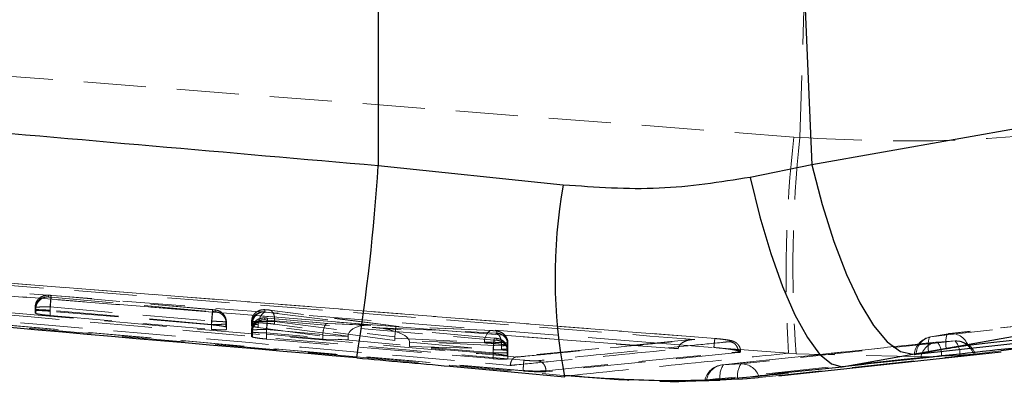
# Model space of a CAD drawing. Header units: millimetres. Extents: x 19 to 411, y 18 to 285.
# Tile 55 of 58: x 373 to 393, y 250 to 257. Entities that reach past the tile are written whole.
import ezdxf

# ---------------------------------------------------------------- set-up
doc = ezdxf.new("R2010")
doc.units = ezdxf.units.MM
doc.linetypes.add('HIDDEN', pattern=[1.905, 1.27, -0.635])

msp = doc.modelspace()

# ---------------------------------------------------------------- linework, layer by layer
at = {"color": 7, "linetype": 'HIDDEN', "lineweight": 18}
for p, q in [((388.581848, 254.949966), (388.702432, 258.716026)), ((354.970604, 257.56091), (388.460198, 254.959056)), ((388.460198, 254.959056), (388.581848, 254.949966)), ((386.097061, 250.629665), (357.517537, 252.890454)), ((382.930333, 250.180872), (356.972137, 252.491945)), ((386.851275, 250.84328), (369.700164, 252.191515)), ((369.700776, 252.191664), (386.85192, 250.842565)), ((373.242142, 251.725832), (373.242242, 251.693146)), ((373.242242, 251.693146), (373.244541, 251.692051)), ((373.296524, 251.685159), (376.593908, 251.393588)), ((376.595201, 251.433083), (373.297371, 251.724699)), ((376.595149, 251.432644), (373.297403, 251.724252)), ((372.970196, 251.444587), (372.970097, 251.477325)), ((372.970097, 251.477317), (372.970097, 251.404972)), ((373.275157, 251.488501), (373.275299, 251.488508)), ((373.275157, 251.488501), (373.275157, 251.402298)), ((373.275299, 251.488508), (376.57279, 251.196922)), ((372.970097, 251.404972), (372.970196, 251.363048)), ((372.970196, 251.444587), (372.970196, 251.363048)), ((372.970196, 251.363048), (372.98432, 251.354845)), ((372.98432, 251.439565), (372.98432, 251.354845)), ((373.274539, 251.42374), (373.274522, 251.423755)), ((376.572112, 251.132147), (373.274539, 251.42374)), ((373.274539, 251.42374), (373.274539, 251.313665)), ((373.274539, 251.313665), (376.572112, 251.030938)), ((376.57279, 251.1227), (373.275157, 251.402298)), ((376.648607, 251.424724), (376.646934, 251.425685)), ((376.648711, 251.392046), (376.648607, 251.424724)), ((377.65971, 251.430632), (377.659837, 251.389453)), ((377.659837, 251.389453), (377.662459, 251.388276)), ((377.662459, 251.388276), (377.684439, 251.384625)), ((377.684439, 251.384625), (379.823325, 251.112187)), ((380.34079, 251.094015), (377.745589, 251.425797)), ((380.340347, 251.094708), (377.755189, 251.425201)), ((395.855682, 251.412795), (391.638579, 250.944936)), ((376.57219, 251.132192), (376.572112, 251.132147)), ((376.572112, 251.132147), (376.572112, 251.030938)), ((376.57279, 251.196922), (376.57279, 251.196863)), ((376.57279, 251.196863), (376.57279, 251.1227)), ((376.866875, 251.180337), (376.866875, 251.180307)), ((376.866875, 251.180307), (376.866875, 251.079725)), ((376.876561, 251.072855), (376.866875, 251.079725)), ((376.876561, 251.176158), (376.876665, 251.143412)), ((376.876561, 251.176158), (376.876561, 251.072855)), ((376.876665, 251.029165), (376.876561, 251.072855)), ((376.876665, 251.14342), (376.876665, 251.029165)), ((377.38779, 251.140894), (377.387663, 251.18214)), ((377.387663, 251.18214), (377.387663, 251.182125)), ((377.387663, 251.182125), (377.387663, 251.156354)), ((377.387663, 251.156354), (377.38779, 251.101622)), ((377.38779, 251.140894), (377.38779, 251.101622)), ((377.38779, 251.140864), (377.38779, 251.101577)), ((377.38779, 251.101622), (377.403358, 251.092704)), ((377.403358, 251.135604), (377.403358, 251.135626)), ((377.403358, 251.135604), (377.403358, 251.092704)), ((379.361311, 250.891501), (377.525782, 251.1253)), ((377.525782, 251.1253), (377.525782, 251.069741)), ((377.660224, 251.261929), (377.660329, 251.227052)), ((377.660329, 251.227052), (377.663245, 251.225801)), ((377.714684, 251.219073), (382.341137, 250.809976)), ((378.940517, 251.152465), (377.715463, 251.260796)), ((378.945356, 251.151593), (377.7155, 251.260349)), ((377.860555, 251.187922), (377.860757, 251.187989)), ((377.860555, 251.187922), (377.860555, 251.136848)), ((380.313082, 250.799508), (377.860555, 251.136848)), ((377.860757, 251.187989), (380.314196, 250.874334)), ((379.790885, 251.114325), (378.939351, 251.152547)), ((379.823325, 251.112187), (378.945356, 251.151593)), ((382.342467, 250.8512), (379.850524, 251.071559)), ((379.850524, 251.071559), (382.371398, 250.954786)), ((382.298609, 251.005211), (380.340332, 251.094708)), ((382.309241, 251.004057), (380.34079, 251.094015)), ((377.388286, 250.978501), (377.388178, 251.013414)), ((377.388178, 251.013407), (377.388178, 250.930817)), ((377.388178, 250.930817), (377.388286, 250.883596)), ((377.388286, 250.978501), (377.388286, 250.883596)), ((377.388286, 250.883596), (377.406167, 250.873761)), ((377.406167, 250.972846), (377.406167, 250.873761)), ((377.525782, 251.069741), (379.361278, 250.81704)), ((382.319374, 250.548535), (377.692593, 250.957669)), ((377.692593, 250.957669), (377.692593, 250.832611)), ((377.693301, 251.02459), (377.693338, 251.024605)), ((377.693301, 251.02459), (377.693301, 250.929134)), ((378.841871, 250.830607), (377.693301, 250.929134)), ((377.693338, 251.024605), (378.842412, 250.923002)), ((378.841871, 250.910425), (379.361278, 250.887112)), ((378.841871, 250.910425), (378.841871, 250.830607)), ((379.361278, 250.887112), (379.361278, 250.81704)), ((382.342519, 250.85164), (379.897317, 251.067863)), ((382.298609, 251.005211), (382.309241, 251.004057)), ((382.395377, 250.993894), (382.393761, 250.99481)), ((382.395504, 250.955449), (382.395377, 250.993894)), ((382.443888, 250.982949), (382.430809, 250.988351)), ((391.612699, 250.941226), (391.251406, 250.877382)), ((391.251406, 250.877382), (391.254166, 250.877717)), ((391.61546, 250.941561), (391.254166, 250.877717)), ((391.61546, 250.941561), (391.612729, 250.941233)), ((377.692593, 250.832611), (382.319374, 250.43171)), ((379.361278, 250.81704), (378.841871, 250.830607)), ((380.313082, 250.849479), (382.141734, 250.765914)), ((380.313082, 250.849479), (380.313082, 250.799508)), ((382.141734, 250.752659), (380.313082, 250.799508)), ((382.494411, 250.69567), (380.615952, 250.782685)), ((380.616726, 250.766107), (382.320186, 250.615472)), ((380.616726, 250.766107), (380.616726, 250.678362)), ((380.616726, 250.678362), (382.494411, 250.628257)), ((382.320175, 250.532249), (380.616726, 250.678362)), ((382.141734, 250.765914), (382.141734, 250.752659)), ((382.342218, 250.849196), (382.342467, 250.8512)), ((382.395862, 250.843318), (382.393671, 250.844406)), ((382.395973, 250.808434), (382.395862, 250.843318)), ((382.494411, 250.695789), (382.494411, 250.69567)), ((382.494411, 250.69567), (382.494411, 250.628257)), ((382.612018, 250.749724), (382.612025, 250.749805)), ((382.612018, 250.749724), (382.612018, 250.699536)), ((382.623332, 250.691758), (382.612018, 250.699536)), ((382.623332, 250.680359), (382.623332, 250.745313)), ((382.623332, 250.745298), (382.623458, 250.706778)), ((382.623332, 250.745298), (382.623332, 250.691758)), ((382.623458, 250.638077), (382.623332, 250.691758)), ((382.623458, 250.706793), (382.623458, 250.706778)), ((382.623458, 250.706778), (382.623458, 250.638077)), ((386.372792, 250.822523), (382.790515, 250.472107)), ((388.352247, 250.542247), (385.525873, 250.761898)), ((385.525873, 250.761898), (386.82841, 250.659318)), ((391.391428, 250.771055), (391.752468, 250.792758)), ((379.528815, 250.470655), (383.822771, 250.079469)), ((379.535703, 250.452155), (379.528815, 250.470655)), ((382.319456, 250.54858), (382.319374, 250.548535)), ((382.319374, 250.548535), (382.319374, 250.43171)), ((382.320186, 250.615472), (382.320175, 250.615419)), ((382.320175, 250.615419), (382.320175, 250.532249)), ((382.610655, 250.599594), (382.610655, 250.599579)), ((382.610655, 250.599579), (382.610655, 250.489236)), ((382.623503, 250.582242), (382.611418, 250.66656)), ((382.623816, 250.594722), (382.623928, 250.559801)), ((382.623816, 250.594722), (382.623816, 250.480638)), ((382.623928, 250.431181), (382.623816, 250.480638)), ((382.623928, 250.559808), (382.623928, 250.431181)), ((383.400368, 250.183725), (387.323575, 250.573562)), ((387.323575, 250.556359), (383.400368, 250.165442)), ((386.097839, 250.636043), (386.097061, 250.629665)), ((387.323575, 250.573562), (387.323575, 250.556359)), ((387.371549, 250.571178), (387.371549, 250.58707)), ((388.507033, 250.529328), (388.352247, 250.542247)), ((391.20367, 250.466274), (388.507033, 250.529328)), ((391.851211, 250.502334), (391.476346, 250.481331)), ((392.688872, 250.593008), (392.08846, 250.516818)), ((387.379834, 250.325383), (387.021842, 250.306854)), ((382.930333, 250.187182), (382.930333, 250.180834)), ((383.400368, 250.183725), (383.400368, 250.165442)), ((383.781588, 250.064218), (383.822771, 250.079469)), ((386.956872, 249.989049), (387.319604, 250.009404))]:
    msp.add_line(p, q, dxfattribs=at)
at = {"color": 7, "linetype": 'Continuous', "lineweight": 25}
for p, q in [((379.976237, 257.63672), (379.976237, 254.371443)), ((388.692642, 257.581809), (388.830053, 254.393005)), ((399.706876, 256.325865), (388.830053, 254.393005)), ((383.754408, 253.980377), (379.976237, 254.371443)), ((388.830053, 254.393005), (387.566077, 254.136228)), ((393.981246, 250.757003), (392.688872, 250.593008)), ((388.156397, 250.081243), (392.691286, 250.573681)), ((389.449848, 250.265533), (390.887803, 250.520253)), ((390.954586, 250.515395), (390.920168, 250.512899)), ((391.20747, 250.573167), (391.568763, 250.637011)), ((388.151141, 250.132108), (388.349952, 250.152537)), ((386.681026, 249.99387), (386.648761, 249.989153)), ((386.920976, 250.019157), (386.681026, 249.99387))]:
    msp.add_line(p, q, dxfattribs=at)
at = {"color": 8, "linetype": 'Continuous', "lineweight": 25}
msp.add_line((388.349952, 250.152537), (389.449848, 250.265533), dxfattribs=at)
at = {"color": 7, "linetype": 'Continuous', "lineweight": 25, "flags": 128}
for points in [[(388.830053, 254.393005), (389.037708, 253.582077), (389.274428, 252.827459), (389.533347, 252.151044), (389.806943, 251.572461), (390.087279, 251.108521), (390.366221, 250.772671), (390.635667, 250.574665), (390.887803, 250.520253)], [(387.566077, 254.136228), (387.765406, 253.329234), (387.988767, 252.577962), (388.229737, 251.904012), (388.481384, 251.326749), (388.736477, 250.862779), (388.987677, 250.525446), (389.227768, 250.324437), (389.449848, 250.265533)], [(390.887803, 250.520253), (400.487321, 252.226101), (401.764689, 252.453165)], [(392.016294, 250.707099), (392.357493, 250.744948), (393.722294, 250.896358), (396.233415, 251.174928)], [(395.19812, 250.986302), (394.856921, 250.948445), (393.492123, 250.79699), (390.954586, 250.515395)]]:
    msp.add_lwpolyline(points, dxfattribs=at)
at = {"color": 7, "linetype": 'HIDDEN', "lineweight": 18, "flags": 128}
for points in [[(385.525873, 250.761898), (384.842685, 250.815691), (378.372414, 251.325199), (369.677408, 252.009833)], [(377.684439, 251.384625), (377.656812, 251.379491), (377.629409, 251.364508), (377.603339, 251.340279), (377.579661, 251.307787), (377.559332, 251.268351), (377.543172, 251.223551), (377.531832, 251.175219), (377.525782, 251.1253)], [(391.254166, 250.877717), (391.595369, 250.915573), (392.960178, 251.067014), (395.497741, 251.348579)], [(395.832608, 251.409443), (395.491405, 251.371594), (394.126596, 251.220168), (391.61546, 250.941561)], [(382.141734, 250.765914), (382.147493, 250.816175), (382.159026, 250.863926), (382.17585, 250.907192), (382.197278, 250.944191), (382.22242, 250.973397), (382.250236, 250.993596), (382.279581, 251.00396), (382.298609, 251.005211)], [(391.20747, 250.573167), (391.202459, 250.635409), (391.200667, 250.693405), (391.202143, 250.745588), (391.206844, 250.790568), (391.214645, 250.82712), (391.225336, 250.85427), (391.238628, 250.871287), (391.251406, 250.877382)], [(391.612729, 250.941233), (391.599922, 250.935131), (391.58663, 250.918122), (391.575938, 250.890964), (391.568141, 250.854412), (391.56344, 250.809432), (391.561965, 250.757249), (391.563756, 250.699253), (391.568763, 250.637011)], [(387.021842, 250.306854), (387.36268, 250.342967), (388.72605, 250.487597), (391.391428, 250.771055)], [(391.752468, 250.792758), (391.411616, 250.756243), (390.048219, 250.610316), (387.379834, 250.325383)], [(387.754047, 250.045472), (388.089748, 250.081511), (389.453726, 250.228086), (392.128626, 250.516155)], [(391.052971, 250.45509), (390.71429, 250.419268), (389.350178, 250.275129), (386.920976, 250.019157)]]:
    msp.add_lwpolyline(points, dxfattribs=at)
at = {"color": 7, "linetype": 'HIDDEN', "lineweight": 18}
for centre, radius, start, end in [((413.766351, 252.130823), 25.463705, 173.6230478, 183.576771), ((413.357796, 252.319705), 24.915174, 173.9400708, 184.1207635), ((373.220001, 251.444332), 0.249806, 84.8919838, 179.9415381), ((373.234711, 251.441843), 0.250401, 87.7500842, 180.5211219), ((376.626858, 251.175969), 0.249703, 0.0431534, 85.0032438), ((377.637585, 251.140651), 0.249795, 84.8892827, 179.9442391), ((377.638074, 250.978257), 0.249788, 84.8884755, 179.9441172), ((377.656061, 250.97599), 0.249914, 88.3526328, 180.7208522), ((360.384336, 252.552009), 17.381533, 354.7370859, 355.6018459), ((382.373592, 250.745106), 0.24974, 0.0439858, 84.9955679), ((391.322054, 250.477579), 0.406, 100.021183, 174.7050933), ((391.336799, 250.50438), 0.382372, 102.4804391, 178.349274), ((391.683349, 250.541422), 0.406, 96.3311276, 100.0212276), ((391.669939, 250.574836), 0.37075, 20.9003782, 98.449773), ((382.374074, 250.594528), 0.249742, 0.0444239, 84.9951298), ((391.420246, 250.400927), 0.371248, 94.4520299, 171.6108633), ((391.413982, 250.36579), 0.406, 92.9462953, 96.0774256), ((391.070386, 250.51965), 0.407765, 354.607739, 38.0640193), ((391.763118, 250.413167), 0.37974, 15.7360701, 91.6070283), ((391.466282, 250.533458), 0.386185, 355.3773426, 42.1781968), ((391.781605, 250.387856), 0.406, 19.2593883, 93.928403), ((387.041438, 249.901468), 0.406, 96.0445523, 167.6751834), ((387.047247, 249.937136), 0.370589, 93.9309173, 171.1939697), ((387.397101, 250.064596), 0.446664, 147.1547851, 189.7375535), ((387.745473, 250.091957), 0.433796, 147.4455271, 190.9704815), ((387.38709, 249.944985), 0.380467, 15.3143688, 91.0927242)]:
    msp.add_arc(centre, radius, start, end, dxfattribs=at)
at = {"color": 8, "linetype": 'Continuous', "lineweight": 25}
for centre, radius, start, end in [((338.000808, 257.105145), 42.064352, 350.8997606, 356.2738037), ((394.15073, 252.094358), 10.56601, 169.7176735, 191.0776251)]:
    msp.add_arc(centre, radius, start, end, dxfattribs=at)
at = {"color": 7, "linetype": 'HIDDEN', "lineweight": 18}
for centre, major_axis, ratio, start_param, end_param in [((373.269517, 251.440199), (0.299321, -0.004373), 0.052684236, 3.140763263, 3.450790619), ((376.570012, 251.181138), (0.30655, -0.005014), 0.052846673, 0.002012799, 0.252935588), ((377.686786, 251.136534), (0.298996, -0.004344), 0.052676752, 3.140472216, 3.466478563), ((377.692169, 251.136132), (0.304492, -0.004831), 0.052801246, 3.464765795, 4.135113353), ((378.923312, 250.903013), (0.016622, 0.249499), 0.328690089, 6.216554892, 7.795704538), ((379.80128, 250.863608), (0.439467, -0.037786), 0.565775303, 1.569278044, 3.181263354), ((379.828478, 250.822973), (0.787643, -0.053043), 0.316060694, 0.050979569, 1.564091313), ((380.318746, 250.845432), (0.021594, 0.249274), 0.028275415, 6.211062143, 7.740235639), ((377.686759, 250.974177), (0.298475, -0.004298), 0.05266471, 3.139974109, 3.490281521), ((379.266107, 250.887628), (0.423741, -0.034835), 0.587230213, 3.139434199, 3.18983018), ((379.585217, 250.873305), (-0.056788, 0.245545), 0.882200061, 1.296848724, 1.314409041), ((380.536507, 250.83548), (-0.056431, 0.245654), 0.880014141, 1.215682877, 1.315454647), ((380.262223, 250.784619), (0.35356, -0.036726), 0.703224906, 0.072917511, 0.138954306), ((382.32124, 250.749922), (0.302094, -0.004619), 0.052747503, 6.28294508, 6.558470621), ((382.322116, 250.599313), (0.3017, -0.004584), 0.052738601, 6.282618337, 6.580468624)]:
    msp.add_ellipse(centre, major_axis=major_axis, ratio=ratio, start_param=start_param, end_param=end_param, dxfattribs=at)
at = {"color": 7, "linetype": 'Continuous', "lineweight": 25}
for points, knots in [([(379.976237, 254.371443), (373.832886, 254.908428), (365.580689, 255.629746), (357.331205, 256.379863), (355.223052, 256.571555)], [0, 0, 0, 0, 0.744450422, 1, 1, 1, 1]), ([(387.566077, 254.136228), (386.950618, 254.038279), (385.700322, 253.839297), (384.409714, 253.932867), (383.754408, 253.980377)], [0, 0, 0, 0, 0.492250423, 1, 1, 1, 1]), ([(355.719134, 252.57335), (358.319728, 252.335155), (366.256704, 251.608187), (374.197225, 250.918905), (379.53599, 250.45547)], [0, 0, 0, 0, 0.327655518, 1, 1, 1, 1]), ([(393.981246, 250.757003), (393.171922, 250.669177), (391.660238, 250.505132), (390.151049, 250.341541), (389.449848, 250.265533)], [0, 0, 0, 0, 0.535379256, 1, 1, 1, 1]), ([(391.568763, 250.637011), (391.600327, 250.642522), (391.674712, 250.655509), (391.794666, 250.675256), (391.910378, 250.693136), (391.981551, 250.70306), (392.008903, 250.70624), (392.016294, 250.707099)], [0, 0, 0, 0, 0.179463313, 0.422928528, 0.66639474, 0.909858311, 1, 1, 1, 1]), ([(390.922649, 250.514568), (390.922594, 250.515343), (390.922454, 250.517306), (390.971808, 250.528663), (391.058695, 250.546122), (391.145738, 250.562203), (391.197425, 250.571383), (391.20747, 250.573167)], [0, 0, 0, 0, 0.16755524, 0.424388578, 0.681217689, 0.938046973, 1, 1, 1, 1]), ([(379.535442, 250.446038), (380.170572, 250.390415), (381.588781, 250.266212), (383.00291, 250.132451), (383.783737, 250.058593)], [0, 0, 0, 0, 0.447838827, 1, 1, 1, 1]), ([(383.785138, 250.093007), (384.321972, 250.052957), (385.427704, 249.970465), (386.956578, 249.989082), (387.934735, 250.095236), (388.350969, 250.140408)], [0, 0, 0, 0, 0.35153121, 0.724057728, 1, 1, 1, 1])]:
    msp.add_open_spline(points, degree=3, knots=knots, dxfattribs=at)
at = {"color": 7, "linetype": 'HIDDEN', "lineweight": 18}
for points, knots in [([(388.581848, 254.949966), (389.55473, 254.907101), (391.531014, 254.820027), (393.458097, 255.009119), (394.436518, 255.105124)], [0, 0, 0, 0, 0.492278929, 1, 1, 1, 1]), ([(386.436177, 250.821935), (381.557421, 251.208582), (371.8561, 251.977423), (362.154368, 252.74038), (357.331599, 253.119649)], [0, 0, 0, 0, 0.502896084, 1, 1, 1, 1]), ([(357.517537, 252.891989), (362.275513, 252.51976), (371.802149, 251.774467), (381.327375, 251.000663), (386.097254, 250.636087), (386.097839, 250.636043)], [0, 0, 0, 0, 0.499408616, 0.999938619, 1, 1, 1, 1]), ([(382.947361, 250.399025), (376.941441, 250.926738), (368.288406, 251.687042), (359.637091, 252.466654), (356.990503, 252.705151)], [0, 0, 0, 0, 0.694082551, 1, 1, 1, 1]), ([(357.308532, 252.71503), (361.566157, 252.335968), (370.068483, 251.578996), (378.57205, 250.836119), (382.817371, 250.465245)], [0, 0, 0, 0, 0.500760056, 1, 1, 1, 1]), ([(355.772758, 252.570429), (357.544387, 252.41051), (365.46122, 251.695884), (373.381182, 251.006088), (379.528815, 250.470655)], [0, 0, 0, 0, 0.223779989, 1, 1, 1, 1]), ([(356.972687, 252.492951), (359.619432, 252.254491), (368.271008, 251.475022), (376.924306, 250.714797), (382.930333, 250.187145)], [0, 0, 0, 0, 0.305926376, 1, 1, 1, 1]), ([(357.494103, 252.508157), (357.509789, 252.506757), (358.064644, 252.457209), (360.776235, 252.215742), (369.152274, 251.473524), (376.990012, 250.789252), (382.670695, 250.293301)], [0, 0, 0, 0, 0.001869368, 0.066123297, 0.323139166, 1, 1, 1, 1]), ([(373.242142, 251.725832), (373.234045, 251.726311), (373.208306, 251.727834), (373.1545, 251.721284), (373.084929, 251.693013), (373.021489, 251.636187), (372.978388, 251.561515), (372.97286, 251.505388), (372.970097, 251.477325)], [0, 0, 0, 0, 0.058862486, 0.187132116, 0.390348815, 0.593561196, 0.796778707, 1, 1, 1, 1]), ([(373.294327, 251.724848), (373.286998, 251.72547), (373.259149, 251.727832), (373.226394, 251.729177), (373.168517, 251.724624), (373.100386, 251.702748), (373.031595, 251.647902), (372.990684, 251.59083), (372.983688, 251.553776), (372.982401, 251.546965)], [0, 0, 0, 0, 0.054011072, 0.205210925, 0.297784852, 0.502766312, 0.720241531, 0.948576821, 1, 1, 1, 1]), ([(373.297403, 251.724252), (373.293694, 251.724566), (373.283817, 251.725401), (373.268588, 251.726389), (373.256971, 251.726812), (373.248179, 251.726852), (373.243166, 251.726573), (373.242419, 251.726033), (373.242142, 251.725832)], [0, 0, 0, 0, 0.128907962, 0.343247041, 0.557505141, 0.651133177, 0.870293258, 1, 1, 1, 1]), ([(373.244541, 251.692051), (373.247033, 251.691482), (373.252018, 251.690344), (373.266197, 251.688333), (373.281724, 251.68652), (373.292225, 251.685554), (373.296524, 251.685159)], [0, 0, 0, 0, 0.271689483, 0.543417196, 0.81307569, 1, 1, 1, 1]), ([(373.296524, 251.685159), (373.296173, 251.67952), (373.295471, 251.668241), (373.290372, 251.606425), (373.283121, 251.521567), (373.277388, 251.456359), (373.274522, 251.423755)], [0, 0, 0, 0, 0.25000244, 0.500010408, 0.750013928, 1, 1, 1, 1]), ([(373.275299, 251.488508), (373.277778, 251.516327), (373.282735, 251.571965), (373.28935, 251.644272), (373.293314, 251.68624), (373.29654, 251.719094), (373.297025, 251.721997), (373.297403, 251.724252)], [0, 0, 0, 0, 0.213776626, 0.427552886, 0.64131936, 0.721382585, 1, 1, 1, 1]), ([(372.970097, 251.47731), (372.970097, 251.477312), (372.970096, 251.479908), (372.976361, 251.480059), (373.002612, 251.484434), (373.050822, 251.487038), (373.115046, 251.488935), (373.19957, 251.489656), (373.254573, 251.488501), (373.275137, 251.488501), (373.275157, 251.488501)], [0, 0, 0, 0, 0.000126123, 0.13176252, 0.346568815, 0.439435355, 0.654118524, 0.87046503, 0.999874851, 1, 1, 1, 1]), ([(373.275157, 251.402298), (373.240864, 251.404946), (373.172273, 251.410244), (373.080851, 251.413963), (373.011925, 251.413887), (372.975645, 251.410455), (372.971658, 251.406515), (372.970097, 251.404972)], [0, 0, 0, 0, 0.2156888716, 0.4314022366, 0.6466132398, 0.8616367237, 1, 1, 1, 1]), ([(373.274522, 251.423755), (373.274507, 251.423755), (373.25021, 251.423755), (373.190961, 251.425622), (373.10348, 251.428996), (373.026961, 251.432996), (372.994506, 251.439566), (372.984326, 251.439565), (372.98432, 251.439565)], [0, 0, 0, 0, 0.000116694, 0.190272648, 0.462636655, 0.732702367, 0.999836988, 1, 1, 1, 1]), ([(372.98432, 251.354845), (372.998012, 251.351236), (373.025397, 251.344019), (373.103426, 251.331894), (373.190065, 251.321383), (373.249463, 251.315956), (373.274539, 251.313665)], [0, 0, 0, 0, 0.267959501, 0.535907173, 0.804079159, 1, 1, 1, 1]), ([(376.593908, 251.393588), (376.59358, 251.387945), (376.592923, 251.376659), (376.587903, 251.314855), (376.580717, 251.230002), (376.575032, 251.164795), (376.57219, 251.132192)], [0, 0, 0, 0, 0.250007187, 0.50000818, 0.750003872, 1, 1, 1, 1]), ([(376.57279, 251.196922), (376.575728, 251.229487), (376.581604, 251.294616), (376.588984, 251.374096), (376.594148, 251.427209), (376.594815, 251.430832), (376.595149, 251.432644)], [0, 0, 0, 0, 0.250007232, 0.500001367, 0.749998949, 1, 1, 1, 1]), ([(376.593908, 251.393588), (376.597063, 251.393319), (376.605874, 251.39257), (376.620259, 251.391601), (376.634742, 251.390996), (376.644982, 251.391038), (376.648423, 251.391544), (376.648669, 251.391972), (376.648711, 251.392046)], [0, 0, 0, 0, 0.110174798, 0.307648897, 0.522690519, 0.737663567, 0.954981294, 1, 1, 1, 1]), ([(376.688363, 251.418778), (376.685675, 251.419534), (376.667322, 251.424694), (376.637907, 251.428978), (376.606145, 251.431872), (376.595145, 251.432875)], [0, 0, 0, 0, 0.100876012, 0.68861869, 1, 1, 1, 1]), ([(376.646934, 251.425685), (376.645611, 251.426032), (376.642327, 251.426894), (376.632134, 251.428572), (376.619493, 251.430182), (376.606875, 251.431567), (376.599574, 251.432237), (376.595149, 251.432644)], [0, 0, 0, 0, 0.173690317, 0.430937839, 0.688281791, 0.811081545, 1, 1, 1, 1]), ([(376.866875, 251.180337), (376.864413, 251.208323), (376.85949, 251.264292), (376.818322, 251.338304), (376.757402, 251.394219), (376.702491, 251.416584), (376.665094, 251.423899), (376.654037, 251.424986), (376.646934, 251.425685)], [0, 0, 0, 0, 0.226727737, 0.453442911, 0.680166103, 0.906886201, 0.940189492, 1, 1, 1, 1]), ([(376.876665, 251.143412), (376.873327, 251.174279), (376.866651, 251.236013), (376.814892, 251.315434), (376.740213, 251.373905), (376.679212, 251.385999), (376.648711, 251.392046)], [0, 0, 0, 0, 0.2500092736, 0.5000141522, 0.7500027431, 1, 1, 1, 1]), ([(376.876524, 251.180479), (376.872545, 251.212011), (376.865678, 251.266434), (376.826458, 251.330558), (376.784956, 251.372082), (376.742575, 251.399783), (376.714059, 251.410372), (376.70069, 251.415336)], [0, 0, 0, 0, 0.3010390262, 0.5195807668, 0.7052322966, 0.8618019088, 1, 1, 1, 1]), ([(377.387663, 251.18214), (377.390427, 251.210202), (377.395955, 251.266326), (377.439057, 251.340995), (377.502498, 251.39782), (377.572729, 251.426364), (377.626595, 251.432669), (377.652323, 251.431086), (377.65971, 251.430632)], [0, 0, 0, 0, 0.2032108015, 0.4064403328, 0.6096635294, 0.812884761, 0.9462752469, 1, 1, 1, 1]), ([(377.755011, 251.42526), (377.754817, 251.425285), (377.745073, 251.426536), (377.721628, 251.429031), (377.686496, 251.431831), (377.653922, 251.433338), (377.6182, 251.432773), (377.558009, 251.422987), (377.488289, 251.38895), (377.426227, 251.327151), (377.408972, 251.276768), (377.401354, 251.254523)], [0, 0, 0, 0, 0.001560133, 0.078600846, 0.153403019, 0.237154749, 0.327441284, 0.429053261, 0.644010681, 0.842825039, 1, 1, 1, 1]), ([(377.662459, 251.388276), (377.652667, 251.388561), (377.628807, 251.389258), (377.578505, 251.381003), (377.514719, 251.352788), (377.453924, 251.295015), (377.412191, 251.219785), (377.406302, 251.16368), (377.403358, 251.135626)], [0, 0, 0, 0, 0.075347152, 0.183593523, 0.387695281, 0.591807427, 0.795898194, 1, 1, 1, 1]), ([(377.745589, 251.425797), (377.741525, 251.426288), (377.732036, 251.427436), (377.714871, 251.429117), (377.696386, 251.430558), (377.683301, 251.431274), (377.672323, 251.431652), (377.663737, 251.431635), (377.660087, 251.431139), (377.659765, 251.430706), (377.65971, 251.430632)], [0, 0, 0, 0, 0.1170753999, 0.2733402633, 0.4292732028, 0.5851940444, 0.645223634, 0.8061944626, 0.9670700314, 1, 1, 1, 1]), ([(377.860757, 251.187989), (377.861078, 251.215797), (377.86172, 251.271414), (377.842932, 251.34388), (377.811841, 251.397697), (377.782404, 251.418077), (377.759897, 251.424869), (377.751786, 251.425395), (377.745589, 251.425797)], [0, 0, 0, 0, 0.220515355, 0.441025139, 0.661545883, 0.882052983, 0.909896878, 1, 1, 1, 1]), ([(376.876665, 251.143427), (376.876665, 251.143425), (376.876666, 251.142177), (376.874826, 251.142693), (376.856551, 251.136529), (376.800237, 251.133769), (376.720044, 251.131532), (376.639577, 251.131317), (376.590074, 251.131959), (376.57219, 251.132192)], [0, 0, 0, 0, 0.0000951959, 0.0477864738, 0.259518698, 0.4723884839, 0.6882374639, 0.8873655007, 1, 1, 1, 1]), ([(376.57279, 251.196863), (376.57281, 251.196863), (376.597825, 251.196863), (376.639604, 251.195481), (376.711437, 251.193199), (376.783567, 251.189882), (376.839814, 251.183747), (376.86122, 251.183136), (376.86687, 251.18031), (376.866875, 251.180307)], [0, 0, 0, 0, 0.000149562, 0.188310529, 0.312717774, 0.569912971, 0.823328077, 0.999844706, 1, 1, 1, 1]), ([(376.866875, 251.079725), (376.854935, 251.083309), (376.831055, 251.090477), (376.757205, 251.102654), (376.668147, 251.113972), (376.603343, 251.119903), (376.57279, 251.1227)], [0, 0, 0, 0, 0.256796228, 0.513571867, 0.770662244, 1, 1, 1, 1]), ([(377.387663, 251.182125), (377.387665, 251.182125), (377.388153, 251.182125), (377.3889, 251.185623), (377.40974, 251.18807), (377.456096, 251.191354), (377.516548, 251.193307), (377.589057, 251.194195), (377.691615, 251.193976), (377.785454, 251.190068), (377.839327, 251.190956), (377.860538, 251.187924), (377.860555, 251.187922)], [0, 0, 0, 0, 0.000094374, 0.037120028, 0.193806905, 0.353326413, 0.413449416, 0.570598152, 0.727655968, 0.883231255, 0.999904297, 1, 1, 1, 1]), ([(377.860555, 251.136848), (377.82977, 251.140697), (377.768194, 251.148396), (377.662264, 251.157707), (377.561395, 251.163972), (377.475286, 251.166448), (377.414344, 251.164859), (377.390196, 251.160701), (377.388179, 251.157239), (377.387663, 251.156354)], [0, 0, 0, 0, 0.158541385, 0.317101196, 0.475148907, 0.632447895, 0.789279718, 0.946115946, 1, 1, 1, 1]), ([(377.660224, 251.261929), (377.652105, 251.262406), (377.626365, 251.263919), (377.572562, 251.257367), (377.503012, 251.229102), (377.439571, 251.172276), (377.396468, 251.097605), (377.390941, 251.041478), (377.388178, 251.013414)], [0, 0, 0, 0, 0.059028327, 0.187131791, 0.390347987, 0.593559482, 0.796778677, 1, 1, 1, 1]), ([(377.71243, 251.260938), (377.705108, 251.261559), (377.677282, 251.263922), (377.644543, 251.265267), (377.586707, 251.260745), (377.518579, 251.238885), (377.449761, 251.184097), (377.408783, 251.126955), (377.401766, 251.089798), (377.40046, 251.082884)], [0, 0, 0, 0, 0.053933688, 0.204944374, 0.297472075, 0.502307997, 0.71961418, 0.947824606, 1, 1, 1, 1]), ([(377.403358, 251.092704), (377.417195, 251.089003), (377.444674, 251.081653), (377.498875, 251.073693), (377.525782, 251.069741)], [0, 0, 0, 0, 0.503555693, 1, 1, 1, 1]), ([(377.7155, 251.260349), (377.711807, 251.26066), (377.701938, 251.261491), (377.686704, 251.262479), (377.675065, 251.262901), (377.666261, 251.262942), (377.661245, 251.262659), (377.660501, 251.262127), (377.660224, 251.261929)], [0, 0, 0, 0, 0.128271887, 0.34281813, 0.5573493, 0.651071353, 0.870256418, 1, 1, 1, 1]), ([(377.663245, 251.225801), (377.66488, 251.225431), (377.668983, 251.224503), (377.68025, 251.22279), (377.696407, 251.220788), (377.708579, 251.219646), (377.714684, 251.219073)], [0, 0, 0, 0, 0.181962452, 0.456669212, 0.727501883, 1, 1, 1, 1]), ([(377.7155, 251.260349), (377.715342, 251.259909), (377.715013, 251.25899), (377.712195, 251.231148), (377.7074, 251.180383), (377.700775, 251.108059), (377.695817, 251.052423), (377.693338, 251.024605)], [0, 0, 0, 0, 0.172331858, 0.359391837, 0.572921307, 0.786460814, 1, 1, 1, 1]), ([(376.572112, 251.030938), (376.606377, 251.028276), (376.674914, 251.022952), (376.766229, 251.019344), (376.835016, 251.019643), (376.87125, 251.023376), (376.875137, 251.027531), (376.876665, 251.029165)], [0, 0, 0, 0, 0.215523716, 0.431083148, 0.646052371, 0.860773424, 1, 1, 1, 1]), ([(377.388178, 251.0134), (377.388178, 251.013402), (377.388177, 251.015997), (377.394432, 251.016149), (377.420678, 251.020525), (377.46891, 251.023125), (377.533147, 251.025038), (377.617687, 251.025743), (377.672693, 251.02459), (377.693281, 251.02459), (377.693301, 251.02459)], [0, 0, 0, 0, 0.0001260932, 0.131690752, 0.346475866, 0.4394138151, 0.6541721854, 0.8703466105, 0.9998748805, 1, 1, 1, 1]), ([(377.692593, 250.957669), (377.692573, 250.957669), (377.65831, 250.957669), (377.589768, 250.960225), (377.499577, 250.963571), (377.438083, 250.969637), (377.414342, 250.97012), (377.406174, 250.972844), (377.406167, 250.972846)], [0, 0, 0, 0, 0.000160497, 0.276780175, 0.548924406, 0.820978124, 0.999836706, 1, 1, 1, 1]), ([(377.406167, 250.873761), (377.421103, 250.869936), (377.450975, 250.862287), (377.531799, 250.849785), (377.616204, 250.839619), (377.671563, 250.83454), (377.692593, 250.832611)], [0, 0, 0, 0, 0.276723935, 0.553424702, 0.830351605, 1, 1, 1, 1]), ([(382.430961, 250.988798), (382.414526, 250.992232), (382.389086, 250.997549), (382.345393, 251.002011), (382.315325, 251.004433), (382.300849, 251.005076), (382.296613, 251.005264)], [0, 0, 0, 0, 0.422486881, 0.653991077, 0.89873984, 1, 1, 1, 1]), ([(382.393761, 250.99481), (382.392281, 250.995169), (382.388504, 250.996085), (382.377599, 250.997817), (382.361618, 250.999831), (382.343524, 251.001665), (382.325025, 251.003196), (382.31449, 251.00377), (382.309241, 251.004057)], [0, 0, 0, 0, 0.117265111, 0.299212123, 0.477459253, 0.652611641, 0.826947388, 1, 1, 1, 1]), ([(382.371398, 250.954786), (382.375277, 250.954638), (382.382861, 250.954348), (382.389291, 250.954436), (382.394135, 250.954734), (382.394942, 250.955155), (382.395504, 250.955449)], [0, 0, 0, 0, 0.2796491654, 0.5468102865, 0.6841584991, 1, 1, 1, 1]), ([(382.494411, 250.695789), (382.494052, 250.727432), (382.493334, 250.79072), (382.466507, 250.873471), (382.424867, 250.934982), (382.389221, 250.948185), (382.371398, 250.954786)], [0, 0, 0, 0, 0.249999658, 0.49999734, 0.749995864, 1, 1, 1, 1]), ([(382.430809, 250.988351), (382.429426, 250.988954), (382.42172, 250.992313), (382.408916, 250.993257), (382.397921, 250.994384), (382.393761, 250.99481)], [0, 0, 0, 0, 0.119707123, 0.666913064, 1, 1, 1, 1]), ([(382.623458, 250.706793), (382.620692, 250.734855), (382.61516, 250.790981), (382.572048, 250.865684), (382.508653, 250.922506), (382.452222, 250.945488), (382.413956, 250.953343), (382.40294, 250.954601), (382.395504, 250.955449)], [0, 0, 0, 0, 0.227474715, 0.45496795, 0.682454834, 0.909933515, 0.939208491, 1, 1, 1, 1]), ([(382.607626, 250.83127), (382.598342, 250.852005), (382.580856, 250.891056), (382.539373, 250.934862), (382.497694, 250.964009), (382.465043, 250.978871), (382.447528, 250.984421), (382.443002, 250.985855)], [0, 0, 0, 0, 0.288715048, 0.543750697, 0.759510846, 0.937843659, 1, 1, 1, 1]), ([(382.612025, 250.749805), (382.609632, 250.777827), (382.604847, 250.833869), (382.563856, 250.907151), (382.508831, 250.960954), (382.463555, 250.976288), (382.443888, 250.982949)], [0, 0, 0, 0, 0.265414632, 0.530811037, 0.796190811, 1, 1, 1, 1]), ([(382.141734, 250.765914), (382.14175, 250.765914), (382.169294, 250.765913), (382.232248, 250.767432), (382.335009, 250.7661), (382.435693, 250.763297), (382.523153, 250.759387), (382.582723, 250.753235), (382.60468, 250.75266), (382.612012, 250.749726), (382.612018, 250.749724)], [0, 0, 0, 0, 0.000103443, 0.176507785, 0.352251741, 0.526302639, 0.700300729, 0.875497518, 0.999894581, 1, 1, 1, 1]), ([(382.612018, 250.699536), (382.599011, 250.703309), (382.572999, 250.710854), (382.496232, 250.72338), (382.401587, 250.735069), (382.297265, 250.744682), (382.207309, 250.750529), (382.159928, 250.752068), (382.141734, 250.752659)], [0, 0, 0, 0, 0.178114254, 0.356219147, 0.534518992, 0.712474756, 0.889590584, 1, 1, 1, 1]), ([(382.341137, 250.809976), (382.340813, 250.804337), (382.340165, 250.793058), (382.335148, 250.731248), (382.327978, 250.646393), (382.322296, 250.581184), (382.319456, 250.54858)], [0, 0, 0, 0, 0.2500009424, 0.4999924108, 0.7500064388, 1, 1, 1, 1]), ([(382.320186, 250.615472), (382.323097, 250.64786), (382.328919, 250.712637), (382.336528, 250.794763), (382.33937, 250.823467), (382.340791, 250.837819)], [0, 0, 0, 0, 0.333335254, 0.666659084, 1, 1, 1, 1]), ([(382.341137, 250.809976), (382.344305, 250.809708), (382.353134, 250.80896), (382.367535, 250.80799), (382.382025, 250.807385), (382.392254, 250.807426), (382.395683, 250.807931), (382.395931, 250.808361), (382.395973, 250.808434)], [0, 0, 0, 0, 0.110571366, 0.308178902, 0.52316851, 0.738088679, 0.955170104, 1, 1, 1, 1]), ([(382.393671, 250.844406), (382.392119, 250.84478), (382.388373, 250.845684), (382.377418, 250.847404), (382.361354, 250.849422), (382.348887, 250.850596), (382.342467, 250.8512)], [0, 0, 0, 0, 0.187685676, 0.452850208, 0.718223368, 1, 1, 1, 1]), ([(382.430693, 250.838676), (382.413649, 250.842142), (382.387443, 250.847471), (382.354148, 250.850483), (382.342508, 250.851536)], [0, 0, 0, 0, 0.650408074, 1, 1, 1, 1]), ([(382.610655, 250.599594), (382.60829, 250.627559), (382.603562, 250.683488), (382.563094, 250.757465), (382.502244, 250.813656), (382.441176, 250.839152), (382.403641, 250.843303), (382.393671, 250.844406)], [0, 0, 0, 0, 0.226533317, 0.453074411, 0.67962772, 0.914909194, 1, 1, 1, 1]), ([(382.395973, 250.808434), (382.426475, 250.802387), (382.487476, 250.790294), (382.562152, 250.731825), (382.613908, 250.652409), (382.620588, 250.59068), (382.623928, 250.559816)], [0, 0, 0, 0, 0.2500075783, 0.5000059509, 0.7499988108, 1, 1, 1, 1]), ([(382.611418, 250.66656), (382.61099, 250.670037), (382.607651, 250.697124), (382.580365, 250.738478), (382.540761, 250.784018), (382.498529, 250.81315), (382.464511, 250.828807), (382.445506, 250.834602), (382.439526, 250.836426)], [0, 0, 0, 0, 0.041373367, 0.322282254, 0.558698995, 0.758709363, 0.924078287, 1, 1, 1, 1]), ([(382.623458, 250.706793), (382.623458, 250.706793), (382.623459, 250.706794), (382.616194, 250.702693), (382.591442, 250.700081), (382.556167, 250.697738), (382.517291, 250.695789), (382.494427, 250.695789), (382.494411, 250.695789)], [0, 0, 0, 0, 0.000205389, 0.316215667, 0.449920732, 0.712535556, 0.999797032, 1, 1, 1, 1]), ([(382.623104, 250.734576), (382.623268, 250.767388), (382.623438, 250.801352), (382.608145, 250.830289), (382.607626, 250.83127)], [0, 0, 0, 0, 0.966078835, 1, 1, 1, 1]), ([(382.817371, 250.465245), (382.8742, 250.470818), (383.158346, 250.498681), (384.364596, 250.617097), (385.514048, 250.730755), (386.436177, 250.821935)], [0, 0, 0, 0, 0.04711253, 0.235561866, 1, 1, 1, 1]), ([(387.156034, 250.779533), (387.099203, 250.773855), (386.815051, 250.745466), (385.621589, 250.626382), (384.371301, 250.502104), (383.348361, 250.400885), (383.234682, 250.389637)], [0, 0, 0, 0, 0.043477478, 0.217387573, 0.913028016, 1, 1, 1, 1]), ([(386.097839, 250.636043), (386.100896, 250.648961), (386.107827, 250.678249), (386.139964, 250.723912), (386.205523, 250.776538), (386.308694, 250.814779), (386.392286, 250.823006), (386.435336, 250.821955), (386.436177, 250.821935)], [0, 0, 0, 0, 0.08446732, 0.191491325, 0.360720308, 0.667053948, 0.993489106, 1, 1, 1, 1]), ([(386.82841, 250.659318), (386.830111, 250.679028), (386.833737, 250.721042), (386.839667, 250.777387), (386.844636, 250.815585), (386.849068, 250.841237), (386.850817, 250.842051), (386.85192, 250.842565)], [0, 0, 0, 0, 0.188966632, 0.402801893, 0.618043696, 0.759140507, 1, 1, 1, 1]), ([(387.370983, 250.586027), (387.371168, 250.587047), (387.375666, 250.611899), (387.361256, 250.657528), (387.333255, 250.710732), (387.297245, 250.747405), (387.261179, 250.771119), (387.226463, 250.786392), (387.178535, 250.801115), (387.106585, 250.815016), (386.984683, 250.831693), (386.894895, 250.839424), (386.851406, 250.843169)], [0, 0, 0, 0, 0.004210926, 0.102573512, 0.18219255, 0.251387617, 0.313550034, 0.372861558, 0.447957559, 0.640859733, 0.82604883, 1, 1, 1, 1]), ([(386.85192, 250.842565), (386.854395, 250.84237), (386.89263, 250.839353), (386.967461, 250.832279), (387.063912, 250.820077), (387.138237, 250.80726), (387.181362, 250.7953), (387.191375, 250.785241), (387.167801, 250.781433), (387.156038, 250.779533)], [0, 0, 0, 0, 0.011446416, 0.17679735, 0.341936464, 0.506668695, 0.670986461, 0.835829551, 1, 1, 1, 1]), ([(391.370999, 250.769557), (390.990358, 250.729017), (389.532912, 250.573791), (388.075484, 250.41962), (386.998693, 250.305714)], [0, 0, 0, 0, 0.261169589, 1, 1, 1, 1]), ([(387.323821, 250.573592), (387.321402, 250.598721), (387.316564, 250.648979), (387.278485, 250.714389), (387.223462, 250.763189), (387.178458, 250.77408), (387.155956, 250.779526)], [0, 0, 0, 0, 0.249994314, 0.499997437, 0.749990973, 1, 1, 1, 1]), ([(382.623928, 250.559816), (382.623928, 250.559813), (382.623928, 250.558664), (382.622107, 250.55889), (382.603858, 250.553003), (382.547576, 250.550135), (382.467403, 250.547926), (382.386924, 250.547706), (382.337387, 250.548348), (382.319456, 250.54858)], [0, 0, 0, 0, 0.000102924, 0.047582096, 0.259240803, 0.47220755, 0.688017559, 0.887069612, 1, 1, 1, 1]), ([(382.320175, 250.615419), (382.320195, 250.615419), (382.35664, 250.61542), (382.427898, 250.612956), (382.519586, 250.608622), (382.579378, 250.604966), (382.604439, 250.599579), (382.61065, 250.599579), (382.610655, 250.599579)], [0, 0, 0, 0, 0.0001547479, 0.2838620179, 0.5500478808, 0.812236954, 0.9998498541, 1, 1, 1, 1]), ([(382.610655, 250.489236), (382.597342, 250.493063), (382.570719, 250.500715), (382.493684, 250.513331), (382.406688, 250.524283), (382.346312, 250.529842), (382.320175, 250.532249)], [0, 0, 0, 0, 0.2655900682, 0.531163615, 0.7970378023, 1, 1, 1, 1]), ([(382.494411, 250.628257), (382.513944, 250.627963), (382.559933, 250.627271), (382.611112, 250.630108), (382.619256, 250.635364), (382.623458, 250.638077)], [0, 0, 0, 0, 0.263234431, 0.619779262, 1, 1, 1, 1]), ([(382.670695, 250.293301), (382.702187, 250.296375), (382.961055, 250.321647), (384.103174, 250.433318), (385.213806, 250.542687), (386.097061, 250.629665)], [0, 0, 0, 0, 0.027573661, 0.226655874, 1, 1, 1, 1]), ([(382.817371, 250.465245), (382.816832, 250.465362), (382.813783, 250.466019), (382.795765, 250.468821), (382.76463, 250.463939), (382.726786, 250.436784), (382.698004, 250.395993), (382.678275, 250.347063), (382.673103, 250.31038), (382.670695, 250.293301)], [0, 0, 0, 0, 0.00868927, 0.049183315, 0.289063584, 0.496530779, 0.677755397, 0.849963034, 1, 1, 1, 1]), ([(383.822771, 250.079469), (384.698771, 250.168544), (386.20985, 250.322194), (387.718281, 250.47713), (388.352247, 250.542247)], [0, 0, 0, 0, 0.579718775, 1, 1, 1, 1]), ([(386.82841, 250.659318), (386.890809, 250.65395), (386.972299, 250.64694), (387.046758, 250.63822), (387.064202, 250.636177)], [0, 0, 0, 0, 0.765728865, 1, 1, 1, 1]), ([(387.323743, 250.573584), (387.343009, 250.576591), (387.381598, 250.582613), (387.365333, 250.596274), (387.29453, 250.611433), (387.186603, 250.625376), (387.099581, 250.633055), (387.064202, 250.636177)], [0, 0, 0, 0, 0.213213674, 0.42706191, 0.640142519, 0.853696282, 1, 1, 1, 1]), ([(387.064202, 250.636177), (387.09281, 250.632577), (387.173369, 250.62244), (387.284122, 250.604266), (387.328431, 250.591393), (387.350572, 250.584961)], [0, 0, 0, 0, 0.216006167, 0.608251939, 1, 1, 1, 1]), ([(387.36763, 250.571155), (387.368887, 250.570283), (387.378124, 250.563873), (387.352901, 250.559567), (387.326555, 250.556683), (387.323661, 250.556366)], [0, 0, 0, 0, 0.122973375, 0.903655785, 1, 1, 1, 1]), ([(391.476346, 250.481331), (391.435225, 250.479283), (391.350071, 250.475042), (391.257702, 250.469505), (391.211744, 250.466756), (391.20367, 250.466274)], [0, 0, 0, 0, 0.434968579, 0.900729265, 1, 1, 1, 1]), ([(392.08846, 250.516818), (392.058962, 250.515036), (391.999972, 250.511473), (391.909651, 250.506094), (391.859168, 250.502846), (391.851211, 250.502334)], [0, 0, 0, 0, 0.457269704, 0.914457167, 1, 1, 1, 1]), ([(392.155672, 250.520819), (392.142244, 250.520099), (392.125714, 250.519212), (392.094347, 250.517197), (392.08846, 250.516818)], [0, 0, 0, 0, 0.812296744, 1, 1, 1, 1]), ([(392.128626, 250.516155), (392.144819, 250.517925), (392.167119, 250.520362), (392.161601, 250.520417), (392.16009, 250.520432)], [0, 0, 0, 0, 0.726167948, 1, 1, 1, 1]), ([(382.319374, 250.43171), (382.353642, 250.429033), (382.422182, 250.423678), (382.513498, 250.420254), (382.582275, 250.420892), (382.61851, 250.425), (382.622397, 250.429435), (382.623928, 250.431181)], [0, 0, 0, 0, 0.21555212, 0.431134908, 0.646041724, 0.860638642, 1, 1, 1, 1]), ([(382.931488, 250.187182), (382.933725, 250.213192), (382.9382, 250.265209), (382.943463, 250.333281), (382.946857, 250.383612), (382.946935, 250.393912), (382.946974, 250.399062)], [0, 0, 0, 0, 0.250000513, 0.499992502, 0.749996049, 1, 1, 1, 1]), ([(383.234678, 250.389637), (383.225792, 250.388994), (383.199785, 250.38711), (383.135764, 250.387373), (383.044621, 250.391281), (382.979688, 250.396451), (382.947361, 250.399025)], [0, 0, 0, 0, 0.156198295, 0.457137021, 0.729739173, 1, 1, 1, 1]), ([(383.400356, 250.183718), (383.39799, 250.208752), (383.393256, 250.258822), (383.355731, 250.324089), (383.301441, 250.372942), (383.256932, 250.384072), (383.234678, 250.389637)], [0, 0, 0, 0, 0.249989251, 0.499996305, 0.750010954, 1, 1, 1, 1]), ([(391.20367, 250.466274), (391.175302, 250.464514), (391.112329, 250.460609), (391.074022, 250.457048), (391.052971, 250.45509)], [0, 0, 0, 0, 0.450472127, 1, 1, 1, 1]), ([(383.400356, 250.165442), (383.373189, 250.163822), (383.318855, 250.160583), (383.185136, 250.163512), (383.04974, 250.170966), (382.961002, 250.178323), (382.930717, 250.180834)], [0, 0, 0, 0, 0.272320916, 0.544621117, 0.844581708, 1, 1, 1, 1]), ([(382.931104, 250.187212), (382.931597, 250.187179), (382.932109, 250.187145), (382.932619, 250.187081), (382.932639, 250.187078)], [0, 0, 0, 0, 0.961016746, 1, 1, 1, 1]), ([(382.932639, 250.187078), (382.93266, 250.187078), (382.984928, 250.187079), (383.090574, 250.178728), (383.23947, 250.177017), (383.341856, 250.181311), (383.387556, 250.180059), (383.400348, 250.183715), (383.400356, 250.183718)], [0, 0, 0, 0, 0.0001084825, 0.2685995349, 0.541760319, 0.8434150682, 0.999893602, 1, 1, 1, 1]), ([(383.822771, 250.079469), (384.765059, 250.003479), (386.226862, 249.885592), (387.646582, 250.06747), (388.151141, 250.132108)], [0, 0, 0, 0, 0.644607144, 1, 1, 1, 1]), ([(386.650002, 249.987373), (386.6492, 249.986464), (386.647038, 249.984015), (386.693069, 249.982118), (386.77787, 249.982484), (386.873566, 249.985299), (386.936444, 249.988129), (386.956872, 249.989049)], [0, 0, 0, 0, 0.145110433, 0.39133174, 0.636988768, 0.882058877, 1, 1, 1, 1]), ([(387.319604, 250.009404), (387.361888, 250.012303), (387.447991, 250.018208), (387.575093, 250.028594), (387.683324, 250.038284), (387.734919, 250.04344), (387.753767, 250.045443), (387.754047, 250.045472)], [0, 0, 0, 0, 0.24201741, 0.492829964, 0.744208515, 0.996198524, 1, 1, 1, 1])]:
    msp.add_open_spline(points, degree=3, knots=knots, dxfattribs=at)

doc.saveas('drawing.dxf')
